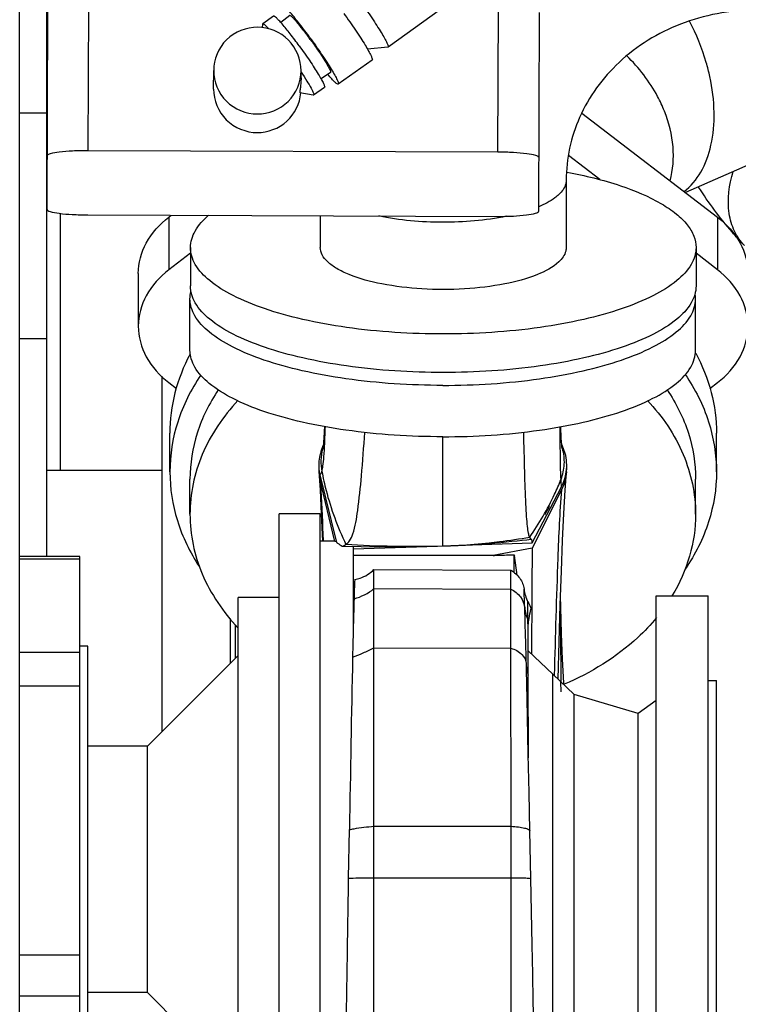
# Model space of a CAD drawing. Header units: millimetres. Extents: x 0 to 1189, y 0 to 841.
# Tile 53 of 193: x 438 to 449, y 248 to 262. Entities that reach past the tile are written whole.
import ezdxf

# ---------------------------------------------------------------- set-up
doc = ezdxf.new("R2010")
doc.units = ezdxf.units.MM
doc.header["$LTSCALE"] = 65.395
doc.layers.add('links_14_VBL1092', color=7, linetype='CONTINUOUS')

# ---------------------------------------------------------------- blocks, each defined once
blk = doc.blocks.new('32007_644000_01_SIMPLE1_T1_X_PBL1255', base_point=(443.034, 250.97))
at = {"layer": '32007_644000_01_SIMPLE1_T1_X_PBL1255', "color": 7, "linetype": 'CONTINUOUS'}
for p, q in [((440.58, 257.148), (440.58, 257.9)), ((447.98, 257.148), (447.98, 257.9)), ((444.28, 254.288), (444.28, 255.883)), ((442.698, 254.351), (442.483, 255.269)), ((442.484, 255.306), (442.726, 254.337)), ((445.589, 254.331), (446.017, 255.151)), ((446.017, 255.108), (445.589, 254.253)), ((445.778, 254.744), (445.805, 254.795)), ((445.805, 254.795), (445.817, 254.818)), ((445.817, 254.818), (445.831, 254.843)), ((445.831, 254.843), (445.844, 254.868)), ((442.487, 254.755), (441.887, 254.755)), ((441.887, 244.355), (441.887, 254.755)), ((442.487, 244.355), (442.487, 254.755)), ((442.697, 254.355), (442.487, 254.355)), ((445.57, 254.384), (445.568, 254.383)), ((445.571, 254.384), (445.57, 254.384)), ((442.722, 254.351), (442.698, 254.351)), ((442.809, 254.282), (442.818, 254.28)), ((442.971, 254.241), (444.202, 254.283)), ((442.971, 254.278), (442.971, 253.15)), ((443.55, 254.283), (443.551, 254.283)), ((444.559, 254.295), (445.589, 254.331)), ((444.957, 254.331), (444.957, 254.331)), ((445.589, 254.253), (445.02, 254.147)), ((438.967, 254.13), (438.087, 254.13)), ((438.967, 244.981), (438.967, 254.13)), ((445.02, 254.147), (442.971, 254.147)), ((445.327, 253.895), (445.327, 254.155)), ((445.327, 254.155), (445.328, 254.147)), ((445.369, 253.856), (445.328, 254.147)), ((443.272, 252.796), (443.273, 253.939)), ((443.273, 253.939), (445.277, 253.931)), ((445.278, 252.79), (445.277, 253.931)), ((441.887, 253.529), (441.287, 253.529)), ((441.287, 245.581), (441.287, 253.529)), ((445.527, 253.199), (445.526, 253.467)), ((445.528, 253.083), (445.527, 253.199)), ((445.53, 252.393), (445.528, 253.083)), ((439.087, 252.819), (438.967, 252.819)), ((439.087, 246.292), (439.087, 252.819)), ((443.272, 250.186), (443.272, 252.796)), ((445.279, 250.185), (445.278, 252.79)), ((445.499, 252.687), (445.495, 252.825)), ((441.287, 252.685), (439.957, 251.355)), ((445.891, 252.41), (445.529, 252.75)), ((445.533, 251.188), (445.53, 252.393)), ((446.204, 252.113), (445.891, 252.41)), ((445.891, 246.701), (445.891, 252.41)), ((447.142, 251.834), (446.204, 252.113)), ((446.204, 246.997), (446.204, 252.113)), ((447.404, 252.024), (447.142, 251.834)), ((447.142, 247.277), (447.142, 251.834)), ((439.957, 251.355), (439.087, 251.355)), ((439.957, 247.755), (439.957, 251.355)), ((443.271, 249.433), (443.272, 250.186)), ((445.28, 249.433), (445.279, 250.185)), ((442.902, 249.425), (442.914, 250.136)), ((445.569, 249.423), (445.555, 250.118)), ((443.269, 243.935), (443.271, 249.433)), ((445.284, 243.939), (445.28, 249.433)), ((445.588, 248.45), (445.569, 249.423)), ((439.957, 247.755), (439.087, 247.755)), ((441.287, 246.425), (439.957, 247.755)), ((447.142, 247.277), (446.204, 246.997)), ((447.404, 247.086), (447.142, 247.277)), ((446.204, 246.997), (445.891, 246.701)), ((445.891, 246.701), (445.629, 246.455)), ((439.087, 246.292), (438.967, 246.292)), ((441.887, 245.581), (441.287, 245.581)), ((438.967, 244.981), (438.087, 244.981)), ((442.807, 244.755), (442.487, 244.755)), ((442.487, 244.355), (441.887, 244.355)), ((443.269, 243.935), (445.284, 243.939))]:
    blk.add_line(p, q, dxfattribs=at)
at = {"layer": '32007_644000_01_SIMPLE1_T1_X_PBL1255', "color": 9, "linetype": 'CONTINUOUS'}
for p, q in [((446.031, 255.711), (446.031, 255.712)), ((444.28, 254.285), (444.28, 254.288)), ((438.967, 254.091), (438.087, 254.091)), ((443.273, 253.661), (445.277, 253.654)), ((443.272, 252.796), (445.278, 252.79)), ((438.967, 252.725), (438.087, 252.725)), ((438.967, 252.235), (438.087, 252.235)), ((443.272, 250.186), (445.279, 250.185)), ((443.271, 249.433), (445.28, 249.433)), ((438.967, 248.3), (438.087, 248.3)), ((438.967, 247.699), (438.087, 247.699)), ((438.967, 245.131), (438.087, 245.131))]:
    blk.add_line(p, q, dxfattribs=at)
at = {"layer": '32007_644000_01_SIMPLE1_T1_X_PBL1255', "color": 7, "linetype": 'CONTINUOUS'}
for points in [[(442.549, 256.033), (442.545, 255.962), (442.543, 255.925), (442.541, 255.889), (442.538, 255.853), (442.536, 255.818), (442.533, 255.785), (442.53, 255.754), (442.527, 255.728), (442.524, 255.708), (442.523, 255.701)], [(446.028, 255.711), (446.024, 255.737), (446.022, 255.763), (446.014, 255.861), (446.006, 256.028), (446.006, 256.032)], [(442.53, 255.754), (442.527, 255.748), (442.522, 255.736), (442.517, 255.723), (442.512, 255.71), (442.507, 255.697), (442.502, 255.683), (442.497, 255.668), (442.493, 255.654), (442.489, 255.638), (442.485, 255.623), (442.482, 255.612)], [(446.071, 255.639), (446.049, 255.706), (446.022, 255.77), (446.021, 255.771)], [(442.467, 255.377), (442.485, 255.103), (442.502, 254.757), (442.518, 254.355)], [(445.968, 252.337), (445.983, 252.882), (445.999, 253.422), (446.016, 253.916), (446.033, 254.364), (446.052, 254.762), (446.072, 255.101), (446.092, 255.369)], [(444.28, 254.285), (444.392, 254.288), (444.505, 254.293), (444.612, 254.298), (444.715, 254.304), (444.814, 254.311), (444.908, 254.318), (444.998, 254.325), (445.042, 254.329), (445.128, 254.337), (445.21, 254.344), (445.29, 254.353), (445.367, 254.361), (445.44, 254.369), (445.509, 254.377), (445.568, 254.383)], [(442.818, 254.28), (443.354, 254.273), (443.845, 254.275), (444.28, 254.285)], [(443.551, 254.283), (443.774, 254.28), (444.029, 254.282), (444.28, 254.288)], [(444.28, 254.288), (444.634, 254.303), (444.957, 254.331)], [(445.528, 253.083), (445.528, 253.102), (445.529, 253.123), (445.53, 253.141)], [(445.53, 253.141), (445.531, 253.154), (445.533, 253.165), (445.534, 253.172)], [(445.555, 250.118), (445.544, 250.677), (445.532, 251.235), (445.526, 251.51), (445.514, 252.049), (445.499, 252.687)], [(445.704, 244.552), (445.704, 244.554), (445.702, 244.566), (445.7, 244.588), (445.697, 244.618), (445.694, 244.658), (445.69, 244.706), (445.687, 244.763), (445.683, 244.829), (445.679, 244.906), (445.674, 244.995), (445.67, 245.096), (445.665, 245.212), (445.663, 245.275), (445.658, 245.416), (445.653, 245.573), (445.648, 245.748), (445.642, 245.943), (445.636, 246.158), (445.63, 246.397), (445.624, 246.662), (445.617, 246.955), (445.611, 247.277), (445.603, 247.633), (445.596, 248.022), (445.588, 248.45)], [(445.804, 245.701), (445.808, 245.852), (445.813, 246.015), (445.819, 246.191), (445.824, 246.379), (445.831, 246.645)], [(445.284, 243.939), (445.389, 243.964), (445.489, 244.012), (445.57, 244.075), (445.629, 244.141), (445.668, 244.201), (445.693, 244.253), (445.709, 244.298), (445.72, 244.335), (445.727, 244.366), (445.732, 244.394), (445.736, 244.422), (445.74, 244.449), (445.743, 244.478), (445.746, 244.51), (445.749, 244.544), (445.752, 244.581), (445.756, 244.622), (445.759, 244.667), (445.762, 244.716), (445.765, 244.771), (445.768, 244.832), (445.772, 244.899), (445.776, 244.974), (445.779, 245.058), (445.783, 245.151), (445.788, 245.256), (445.792, 245.37), (445.796, 245.495), (445.804, 245.701)], [(442.77, 244.435), (442.774, 244.41), (442.78, 244.383), (442.789, 244.348), (442.804, 244.305), (442.828, 244.253), (442.865, 244.194), (442.916, 244.131), (442.983, 244.068), (443.065, 244.011), (443.163, 243.964), (443.269, 243.935)]]:
    blk.add_lwpolyline(points, dxfattribs=at)
for centre, radius, start, end in [((447.541, 257.9), 0.439, 0.0379, 9.6043), ((443.182, 255.432), 0.718, 179.8044, 184.3856), ((443.184, 255.432), 0.72, 184.3868, 190.2319), ((445.377, 255.432), 0.717, 354.9236, 359.1557), ((443.181, 255.432), 0.717, 190.2329, 193.1333), ((470.395, 252.757), 27.424, 177.8359, 178.4216), ((583.146, 249.585), 140.22, 178.39475, 178.54262), ((537.72, 250.727), 94.78, 178.53462, 178.83261), ((934.758, 242.371), 491.905, 178.8017, 179.09551)]:
    blk.add_arc(centre, radius, start, end, dxfattribs=at)
at = {"layer": '32007_644000_01_SIMPLE1_T1_X_PBL1255', "color": 9, "linetype": 'CONTINUOUS'}
for centre, radius, start, end in [((445.343, 255.51), 0.717, 16.3971, 17.4221), ((443.809, 270.004), 15.723, 266.5467, 269.0581), ((425.599, 252.793), 19.889, 1.7023, 2.4832), ((326.225, 249.645), 119.313, 1.52726, 1.79552)]:
    blk.add_arc(centre, radius, start, end, dxfattribs=at)
at = {"layer": '32007_644000_01_SIMPLE1_T1_X_PBL1255', "color": 7, "linetype": 'CONTINUOUS'}
for points in [[(440.58, 257.9), (440.58, 257.936), (440.584, 257.971), (440.593, 258.006)], [(442.482, 255.612), (442.464, 255.536), (442.461, 255.455), (442.47, 255.378)], [(446.088, 255.369), (446.101, 255.459), (446.095, 255.552), (446.071, 255.639)], [(442.47, 255.378), (442.473, 255.354), (442.478, 255.329), (442.484, 255.306)], [(446.017, 255.151), (446.053, 255.219), (446.077, 255.294), (446.088, 255.369)], [(446.092, 255.369), (446.084, 255.279), (446.058, 255.188), (446.017, 255.108)], [(445.469, 253.655), (445.478, 253.59), (445.497, 253.526), (445.526, 253.467)], [(445.526, 253.467), (445.549, 253.436), (445.565, 253.399), (445.571, 253.361)]]:
    blk.add_open_spline(points, degree=3, dxfattribs=at)
for points, knots in [([(444.28, 256.634), (443.807, 256.634), (443.115, 256.678), (442.244, 256.834), (441.687, 256.986), (441.225, 257.172), (440.876, 257.385), (440.643, 257.622), (440.58, 257.814), (440.58, 257.9)], [0, 0, 0, 0, 0.343591, 0.501026, 0.642015, 0.762704, 0.860978, 0.937801, 1, 1, 1, 1]), ([(444.28, 256.634), (444.753, 256.634), (445.444, 256.678), (446.315, 256.834), (446.873, 256.986), (447.334, 257.172), (447.684, 257.385), (447.917, 257.622), (447.98, 257.814), (447.98, 257.9)], [0, 0, 0, 0, 0.343591, 0.501026, 0.642015, 0.762704, 0.860978, 0.937801, 1, 1, 1, 1]), ([(444.28, 255.883), (443.807, 255.883), (443.115, 255.926), (442.244, 256.082), (441.687, 256.234), (441.225, 256.42), (440.876, 256.633), (440.643, 256.87), (440.58, 257.063), (440.58, 257.148)], [0, 0, 0, 0, 0.343591, 0.501026, 0.642015, 0.762704, 0.860978, 0.937801, 1, 1, 1, 1]), ([(444.28, 255.883), (444.753, 255.883), (445.444, 255.926), (446.315, 256.082), (446.873, 256.234), (447.334, 256.42), (447.684, 256.633), (447.917, 256.87), (447.98, 257.063), (447.98, 257.148)], [0, 0, 0, 0, 0.343591, 0.501026, 0.642015, 0.762704, 0.860978, 0.937801, 1, 1, 1, 1]), ([(442.511, 255.374), (442.52, 255.398), (442.53, 255.472), (442.543, 255.608), (442.553, 255.801), (442.559, 255.947), (442.562, 256.028)], [0, 0, 0, 0, 0.120804, 0.332176, 0.628007, 1, 1, 1, 1]), ([(442.862, 254.309), (442.885, 254.32), (442.929, 254.369), (442.994, 254.535), (443.047, 254.857), (443.096, 255.352), (443.124, 255.734), (443.14, 255.946)], [0, 0, 0, 0, 0.045045, 0.110776, 0.31805, 0.621505, 1, 1, 1, 1]), ([(445.553, 254.414), (445.543, 254.431), (445.532, 254.485), (445.517, 254.585), (445.506, 254.727), (445.491, 254.993), (445.478, 255.405), (445.47, 255.757), (445.465, 255.952)], [0, 0, 0, 0, 0.038431, 0.104328, 0.1973, 0.315896, 0.621298, 1, 1, 1, 1]), ([(446.011, 255.259), (446.005, 255.352), (446.002, 255.609), (445.999, 255.866), (445.997, 256.031)], [0, 0, 0, 0, 0.359656, 1, 1, 1, 1]), ([(442.483, 255.269), (442.488, 255.212), (442.507, 254.911), (442.519, 254.61), (442.528, 254.366)], [0, 0, 0, 0, 0.18955, 1, 1, 1, 1]), ([(445.568, 254.383), (445.566, 254.383), (445.563, 254.39), (445.56, 254.399), (445.556, 254.409), (445.553, 254.414)], [0, 0, 0, 0, 0.149072, 0.461371, 1, 1, 1, 1]), ([(445.589, 254.331), (445.589, 254.339), (445.588, 254.356), (445.581, 254.384), (445.571, 254.384)], [0, 0, 0, 0, 0.441998, 1, 1, 1, 1]), ([(442.726, 254.337), (442.731, 254.333), (442.758, 254.314), (442.786, 254.296), (442.809, 254.282)], [0, 0, 0, 0, 0.181626, 1, 1, 1, 1]), ([(442.818, 254.28), (442.827, 254.28), (442.839, 254.297), (442.853, 254.305), (442.862, 254.309)], [0, 0, 0, 0, 0.474273, 1, 1, 1, 1]), ([(445.589, 254.253), (445.588, 254.17), (445.583, 253.656), (445.581, 253.141), (445.579, 252.711)], [0, 0, 0, 0, 0.162505, 1, 1, 1, 1]), ([(445.02, 254.147), (445.046, 254.148), (445.148, 254.152), (445.251, 254.155), (445.327, 254.155)], [0, 0, 0, 0, 0.253942, 1, 1, 1, 1]), ([(442.99, 253.793), (443.017, 253.798), (443.12, 253.826), (443.216, 253.883), (443.273, 253.939)], [0, 0, 0, 0, 0.255454, 1, 1, 1, 1]), ([(445.277, 253.931), (445.328, 253.902), (445.418, 253.823), (445.462, 253.71), (445.469, 253.655)], [0, 0, 0, 0, 0.511887, 1, 1, 1, 1]), ([(445.534, 253.172), (445.537, 253.189), (445.548, 253.252), (445.56, 253.315), (445.571, 253.361)], [0, 0, 0, 0, 0.2601, 1, 1, 1, 1]), ([(442.777, 244.433), (442.78, 244.434), (442.782, 244.445), (442.787, 244.463), (442.79, 244.495), (442.796, 244.558), (442.803, 244.666), (442.811, 244.827), (442.819, 245.032), (442.826, 245.279), (442.834, 245.568), (442.845, 246.028), (442.858, 246.682), (442.873, 247.543), (442.887, 248.47), (442.897, 249.105), (442.902, 249.425)], [0, 0, 0, 0, 0.001804, 0.005806, 0.012056, 0.020541, 0.044158, 0.076547, 0.117592, 0.1672, 0.225192, 0.290994, 0.443357, 0.618403, 0.807751, 1, 1, 1, 1]), ([(442.746, 244.75), (442.748, 244.702), (442.753, 244.621), (442.759, 244.523), (442.768, 244.462), (442.771, 244.44), (442.776, 244.432), (442.777, 244.433)], [0, 0, 0, 0, 0.443218, 0.756718, 0.940477, 0.984427, 1, 1, 1, 1])]:
    blk.add_open_spline(points, degree=3, knots=knots, dxfattribs=at)
at = {"layer": '32007_644000_01_SIMPLE1_T1_X_PBL1255', "color": 9, "linetype": 'CONTINUOUS'}
for points in [[(442.522, 255.702), (442.492, 255.597), (442.488, 255.481), (442.511, 255.374)], [(442.981, 253.513), (443.087, 253.54), (443.188, 253.592), (443.273, 253.661)], [(445.479, 253.384), (445.485, 253.32), (445.502, 253.257), (445.527, 253.199)], [(445.527, 253.199), (445.531, 253.18), (445.532, 253.16), (445.53, 253.141)], [(445.502, 252.539), (445.504, 252.49), (445.513, 252.44), (445.53, 252.393)]]:
    blk.add_open_spline(points, degree=3, dxfattribs=at)
for points, knots in [([(446.011, 255.259), (446.038, 255.33), (446.072, 255.482), (446.053, 255.637), (446.031, 255.711)], [0, 0, 0, 0, 0.495728, 1, 1, 1, 1]), ([(442.484, 255.306), (442.485, 255.319), (442.485, 255.338), (442.507, 255.353), (442.508, 255.366), (442.511, 255.374)], [0, 0, 0, 0, 0.524915, 0.664546, 1, 1, 1, 1]), ([(442.511, 255.374), (442.528, 255.281), (442.61, 254.916), (442.741, 254.562), (442.862, 254.309)], [0, 0, 0, 0, 0.251965, 1, 1, 1, 1]), ([(445.553, 254.414), (445.691, 254.612), (445.853, 254.891), (445.981, 255.186), (446.011, 255.259)], [0, 0, 0, 0, 0.752156, 1, 1, 1, 1]), ([(446.017, 255.151), (446.017, 255.161), (446.016, 255.197), (446.012, 255.233), (446.011, 255.259)], [0, 0, 0, 0, 0.28317, 1, 1, 1, 1]), ([(446.017, 255.108), (445.99, 254.775), (445.952, 253.87), (445.926, 252.965), (445.912, 252.394)], [0, 0, 0, 0, 0.368595, 1, 1, 1, 1]), ([(444.957, 254.331), (445.008, 254.337), (445.207, 254.359), (445.405, 254.391), (445.553, 254.414)], [0, 0, 0, 0, 0.253215, 1, 1, 1, 1]), ([(445.277, 253.654), (445.331, 253.627), (445.427, 253.553), (445.474, 253.439), (445.479, 253.384)], [0, 0, 0, 0, 0.520563, 1, 1, 1, 1]), ([(442.96, 252.658), (443.013, 252.676), (443.117, 252.721), (443.22, 252.769), (443.272, 252.796)], [0, 0, 0, 0, 0.487118, 1, 1, 1, 1]), ([(445.278, 252.79), (445.337, 252.772), (445.442, 252.72), (445.501, 252.611), (445.502, 252.561)], [0, 0, 0, 0, 0.555883, 1, 1, 1, 1]), ([(442.914, 250.136), (442.936, 250.141), (443.055, 250.163), (443.174, 250.177), (443.272, 250.186)], [0, 0, 0, 0, 0.19033, 1, 1, 1, 1]), ([(445.279, 250.185), (445.316, 250.182), (445.382, 250.177), (445.469, 250.162), (445.524, 250.148), (445.555, 250.128), (445.555, 250.118)], [0, 0, 0, 0, 0.376925, 0.687473, 0.89815, 1, 1, 1, 1]), ([(442.902, 249.425), (442.924, 249.426), (443.047, 249.43), (443.17, 249.432), (443.271, 249.433)], [0, 0, 0, 0, 0.178089, 1, 1, 1, 1]), ([(445.28, 249.433), (445.304, 249.433), (445.352, 249.432), (445.425, 249.431), (445.485, 249.43), (445.533, 249.426), (445.558, 249.427), (445.569, 249.423)], [0, 0, 0, 0, 0.250113, 0.500233, 0.750365, 0.875326, 1, 1, 1, 1]), ([(445.786, 246.597), (445.782, 246.452), (445.775, 246.175), (445.764, 245.784), (445.754, 245.442), (445.743, 245.154), (445.733, 244.924), (445.724, 244.77), (445.716, 244.68), (445.711, 244.634), (445.706, 244.607), (445.703, 244.591), (445.699, 244.588)], [0, 0, 0, 0, 0.216825, 0.412175, 0.583099, 0.727441, 0.842476, 0.926314, 0.956464, 0.978741, 0.993185, 1, 1, 1, 1])]:
    blk.add_open_spline(points, degree=3, knots=knots, dxfattribs=at)
blk = doc.blocks.new('32007_644000_01_SIMPLE1_T2_X_PBL1338', base_point=(447.844, 249.555))
at = {"layer": '32007_644000_01_SIMPLE1_T2_X_PBL1338', "color": 7, "linetype": 'CONTINUOUS'}
for p, q in [((447.404, 253.555), (448.164, 253.555)), ((447.404, 245.555), (447.404, 253.555)), ((448.164, 245.555), (448.164, 253.555)), ((448.164, 252.315), (448.284, 252.315)), ((448.284, 246.795), (448.284, 252.315)), ((448.164, 246.795), (448.284, 246.795)), ((447.404, 245.555), (448.164, 245.555))]:
    blk.add_line(p, q, dxfattribs=at)
blk = doc.blocks.new('32007_644000_01_SIMPLE1_X#AF3_ABL1254', base_point=(443.186, 250.97))
at = {"layer": '32007_644000_01_SIMPLE1_T1_X_PBL1255'}
blk.add_blockref('32007_644000_01_SIMPLE1_T1_X_PBL1255', (443.034, 250.97), dxfattribs=at)
at = {"layer": '32007_644000_01_SIMPLE1_T2_X_PBL1338'}
blk.add_blockref('32007_644000_01_SIMPLE1_T2_X_PBL1338', (447.844, 249.555), dxfattribs=at)
blk = doc.blocks.new('32007_644000_01_SIMPLE1_T1_X_PBL1296', base_point=(444.28, 250.122))
at = {"layer": '32007_644000_01_SIMPLE1_T1_X_PBL1296', "color": 7, "linetype": 'CONTINUOUS'}
for p, q in [((440.58, 254.749), (440.58, 255.263)), ((447.98, 254.749), (447.98, 255.263)), ((446.011, 252.151), (446.009, 252.298)), ((445.795, 245.126), (445.789, 245.289)), ((443.268, 243.676), (443.268, 243.932)), ((443.268, 243.932), (443.268, 243.932)), ((445.287, 243.936), (445.287, 243.937)), ((445.288, 243.679), (445.287, 243.936)), ((443.268, 243.676), (445.288, 243.679))]:
    blk.add_line(p, q, dxfattribs=at)
for points in [[(446.051, 252.258), (446.05, 252.284), (446.033, 252.63), (446.019, 253.002), (446.013, 253.198), (446.004, 253.563)], [(445.288, 243.679), (445.413, 243.699), (445.532, 243.745), (445.633, 243.809), (445.712, 243.883), (445.769, 243.957), (445.806, 244.023), (445.831, 244.08), (445.848, 244.13), (445.858, 244.172), (445.866, 244.207), (445.871, 244.24), (445.876, 244.273), (445.88, 244.307), (445.885, 244.344), (445.889, 244.385), (445.893, 244.432), (445.897, 244.484), (445.901, 244.544), (445.905, 244.612), (445.91, 244.687), (445.914, 244.771), (445.919, 244.863), (445.924, 244.964), (445.928, 245.075), (445.933, 245.196), (445.939, 245.328), (445.944, 245.472), (445.949, 245.628), (445.955, 245.798), (445.961, 245.982), (445.967, 246.181), (445.973, 246.395), (445.98, 246.625), (445.984, 246.789)], [(445.838, 244.419), (445.838, 244.42), (445.836, 244.429), (445.834, 244.446), (445.832, 244.47), (445.829, 244.502), (445.826, 244.541), (445.822, 244.587), (445.819, 244.641), (445.815, 244.701), (445.811, 244.77), (445.807, 244.846), (445.803, 244.93), (445.799, 245.023), (445.795, 245.126)], [(442.622, 244.755), (442.626, 244.674), (442.629, 244.601), (442.633, 244.536), (442.637, 244.479), (442.64, 244.43), (442.644, 244.386), (442.647, 244.348), (442.651, 244.313), (442.654, 244.282), (442.659, 244.252), (442.664, 244.221), (442.671, 244.187), (442.682, 244.147), (442.698, 244.1), (442.724, 244.041), (442.766, 243.968), (442.828, 243.891), (442.909, 243.817), (443.012, 243.751), (443.136, 243.701), (443.268, 243.676)], [(442.705, 244.755), (442.696, 244.582), (442.692, 244.514)]]:
    blk.add_lwpolyline(points, dxfattribs=at)
blk.add_arc((651.586, 254.652), 205.59, 180.34291, 180.65603, dxfattribs=at)
for points, knots in [([(440.995, 256.568), (440.863, 256.374), (440.654, 255.954), (440.58, 255.49), (440.58, 255.263)], [0, 0, 0, 0, 0.50916, 1, 1, 1, 1]), ([(447.564, 256.568), (447.696, 256.374), (447.906, 255.954), (447.98, 255.49), (447.98, 255.263)], [0, 0, 0, 0, 0.50916, 1, 1, 1, 1]), ([(441.282, 256.411), (441.066, 256.181), (440.711, 255.664), (440.58, 255.046), (440.58, 254.749)], [0, 0, 0, 0, 0.514719, 1, 1, 1, 1]), ([(447.277, 256.411), (447.494, 256.181), (447.848, 255.664), (447.98, 255.046), (447.98, 254.749)], [0, 0, 0, 0, 0.514719, 1, 1, 1, 1]), ([(440.58, 254.749), (440.58, 254.452), (440.711, 253.834), (441.066, 253.317), (441.282, 253.087)], [0, 0, 0, 0, 0.485277, 1, 1, 1, 1]), ([(447.98, 254.749), (447.98, 254.543), (447.919, 254.122), (447.745, 253.736), (447.635, 253.554)], [0, 0, 0, 0, 0.492297, 1, 1, 1, 1]), ([(447.409, 253.237), (447.324, 253.134), (446.938, 252.727), (446.448, 252.427), (446.055, 252.262)], [0, 0, 0, 0, 0.238732, 1, 1, 1, 1]), ([(442.631, 244.746), (442.634, 244.686), (442.638, 244.588), (442.65, 244.443), (442.653, 244.397), (442.664, 244.34), (442.669, 244.345)], [0, 0, 0, 0, 0.449121, 0.765731, 0.948476, 1, 1, 1, 1]), ([(442.669, 244.345), (442.673, 244.348), (442.676, 244.366), (442.682, 244.398), (442.687, 244.45), (442.69, 244.491), (442.692, 244.514)], [0, 0, 0, 0, 0.091016, 0.287388, 0.59052, 1, 1, 1, 1])]:
    blk.add_open_spline(points, degree=3, knots=knots, dxfattribs=at)
at = {"layer": '32007_644000_01_SIMPLE1_T1_X_PBL1296', "color": 9, "linetype": 'CONTINUOUS'}
blk.add_open_spline([(445.916, 246.724), (445.909, 246.444), (445.896, 245.942), (445.874, 245.288), (445.856, 244.865), (445.839, 244.636), (445.831, 244.559), (445.826, 244.531)], degree=3, knots=[0, 0, 0, 0, 0.3824, 0.686181, 0.894336, 0.960216, 1, 1, 1, 1], dxfattribs=at)
blk = doc.blocks.new('32007_644000_01_SIMPLE1_X#AF2_ABL1295', base_point=(444.28, 250.122))
at = {"layer": '32007_644000_01_SIMPLE1_T1_X_PBL1296'}
blk.add_blockref('32007_644000_01_SIMPLE1_T1_X_PBL1296', (444.28, 250.122), dxfattribs=at)
blk = doc.blocks.new('32007_448100_02_SIMPLE1_T2_X_PBL1335', base_point=(442.092, 267.803))
at = {"layer": '32007_448100_02_SIMPLE1_T2_X_PBL1335', "color": 9, "linetype": 'CONTINUOUS'}
for p, q in [((439.091, 260.067), (439.098, 262.189)), ((445.087, 260.046), (445.094, 262.168))]:
    blk.add_line(p, q, dxfattribs=at)
at = {"layer": '32007_448100_02_SIMPLE1_T2_X_PBL1335', "color": 7, "linetype": 'CONTINUOUS'}
for p, q in [((444.369, 262.219), (443.479, 261.583)), ((438.488, 259.208), (438.498, 262.113)), ((441.805, 262.034), (441.646, 261.921)), ((442.04, 262.045), (441.908, 261.944)), ((445.684, 259.183), (445.694, 262.087)), ((441.644, 261.916), (441.636, 261.865)), ((441.646, 261.921), (441.644, 261.916)), ((443.476, 261.582), (443.178, 261.554)), ((443.479, 261.583), (443.476, 261.582)), ((443.247, 261.393), (442.751, 261.038)), ((440.926, 260.969), (440.927, 261.241)), ((442.202, 261.226), (442.207, 261.218)), ((442.206, 261.135), (442.207, 261.236)), ((442.635, 261.211), (442.498, 261.119)), ((442.549, 260.993), (442.39, 260.879)), ((442.385, 260.878), (442.188, 260.915)), ((442.39, 260.879), (442.385, 260.878)), ((445.087, 260.046), (439.091, 260.067)), ((439.087, 259.127), (445.083, 259.106))]:
    blk.add_line(p, q, dxfattribs=at)
for points, knots in [([(442.336, 261.72), (442.287, 261.788), (442.195, 261.911), (442.082, 262.051), (442.006, 262.137), (441.964, 262.18), (441.938, 262.202), (441.918, 262.213), (441.914, 262.21)], [0, 0, 0, 0, 0.386099, 0.706001, 0.827605, 0.918175, 0.975264, 1, 1, 1, 1]), ([(443.075, 262.246), (443.132, 262.168), (443.213, 262.052), (443.313, 261.901), (443.376, 261.802), (443.424, 261.72), (443.46, 261.652), (443.476, 261.615), (443.484, 261.587), (443.479, 261.583)], [0, 0, 0, 0, 0.370992, 0.542483, 0.694541, 0.820614, 0.915376, 0.975168, 1, 1, 1, 1]), ([(442.18, 261.599), (442.137, 261.659), (442.055, 261.768), (441.954, 261.893), (441.887, 261.969), (441.849, 262.007), (441.827, 262.027), (441.809, 262.037), (441.805, 262.034)], [0, 0, 0, 0, 0.386099, 0.706001, 0.827605, 0.918175, 0.975264, 1, 1, 1, 1]), ([(442.34, 261.696), (442.305, 261.745), (442.24, 261.832), (442.159, 261.932), (442.105, 261.993), (442.075, 262.023), (442.057, 262.039), (442.043, 262.047), (442.04, 262.045)], [0, 0, 0, 0, 0.386652, 0.706812, 0.828376, 0.918778, 0.975576, 1, 1, 1, 1]), ([(442.832, 262.074), (442.89, 261.994), (442.974, 261.875), (443.076, 261.72), (443.141, 261.618), (443.191, 261.533), (443.228, 261.464), (443.244, 261.425), (443.252, 261.396), (443.247, 261.393)], [0, 0, 0, 0, 0.370992, 0.542483, 0.694541, 0.820614, 0.915376, 0.975168, 1, 1, 1, 1]), ([(441.569, 261.873), (441.406, 261.873), (441.066, 261.741), (440.927, 261.403), (440.927, 261.241)], [0, 0, 0, 0, 0.501519, 1, 1, 1, 1]), ([(442.207, 261.236), (442.207, 261.398), (442.071, 261.737), (441.732, 261.872), (441.569, 261.873)], [0, 0, 0, 0, 0.498481, 1, 1, 1, 1]), ([(441.732, 261.85), (441.714, 261.87), (441.689, 261.896), (441.661, 261.918), (441.649, 261.923), (441.646, 261.921)], [0, 0, 0, 0, 0.71608, 0.909013, 1, 1, 1, 1]), ([(442.336, 261.72), (442.394, 261.64), (442.478, 261.521), (442.58, 261.366), (442.645, 261.264), (442.695, 261.179), (442.732, 261.11), (442.749, 261.071), (442.756, 261.042), (442.751, 261.038)], [0, 0, 0, 0, 0.370992, 0.542483, 0.694541, 0.820614, 0.915376, 0.975168, 1, 1, 1, 1]), ([(442.18, 261.599), (442.232, 261.528), (442.307, 261.422), (442.398, 261.284), (442.455, 261.193), (442.5, 261.118), (442.532, 261.056), (442.547, 261.022), (442.554, 260.996), (442.549, 260.993)], [0, 0, 0, 0, 0.370992, 0.542483, 0.69454, 0.820614, 0.915375, 0.975168, 1, 1, 1, 1]), ([(442.34, 261.696), (442.382, 261.639), (442.458, 261.531), (442.544, 261.399), (442.596, 261.311), (442.622, 261.262), (442.634, 261.235), (442.639, 261.214), (442.635, 261.211)], [0, 0, 0, 0, 0.371487, 0.695283, 0.821336, 0.915953, 0.975477, 1, 1, 1, 1]), ([(440.927, 261.241), (440.926, 261.078), (441.063, 260.74), (441.401, 260.604), (441.565, 260.604)], [0, 0, 0, 0, 0.498481, 1, 1, 1, 1]), ([(441.565, 260.604), (441.728, 260.603), (442.067, 260.736), (442.206, 261.074), (442.207, 261.236)], [0, 0, 0, 0, 0.501519, 1, 1, 1, 1]), ([(442.206, 261.135), (442.206, 261.105), (442.203, 261.051), (442.195, 260.989), (442.19, 260.952), (442.187, 260.932), (442.187, 260.923), (442.187, 260.915), (442.188, 260.915)], [0, 0, 0, 0, 0.409087, 0.725574, 0.842636, 0.928275, 0.98049, 1, 1, 1, 1]), ([(442.207, 261.218), (442.236, 261.175), (442.286, 261.096), (442.347, 260.995), (442.381, 260.926), (442.393, 260.894), (442.393, 260.881), (442.39, 260.879)], [0, 0, 0, 0, 0.40243, 0.717341, 0.919614, 0.974139, 1, 1, 1, 1]), ([(442.751, 261.038), (442.746, 261.035), (442.724, 261.049), (442.696, 261.073), (442.649, 261.122), (442.616, 261.161), (442.597, 261.184)], [0, 0, 0, 0, 0.082708, 0.27753, 0.586594, 1, 1, 1, 1]), ([(440.926, 260.969), (440.925, 260.807), (441.062, 260.468), (441.401, 260.333), (441.564, 260.332)], [0, 0, 0, 0, 0.498481, 1, 1, 1, 1]), ([(441.564, 260.332), (441.719, 260.332), (442.04, 260.451), (442.19, 260.759), (442.203, 260.912)], [0, 0, 0, 0, 0.501449, 1, 1, 1, 1]), ([(439.091, 260.067), (439.014, 260.067), (438.872, 260.064), (438.688, 260.051), (438.565, 260.03), (438.507, 260.012), (438.49, 259.997), (438.49, 259.991)], [0, 0, 0, 0, 0.374136, 0.692411, 0.908276, 0.968821, 1, 1, 1, 1]), ([(445.686, 259.966), (445.686, 259.972), (445.67, 259.987), (445.612, 260.006), (445.489, 260.027), (445.305, 260.042), (445.163, 260.046), (445.087, 260.046)], [0, 0, 0, 0, 0.031179, 0.091724, 0.307589, 0.625864, 1, 1, 1, 1]), ([(438.488, 259.208), (438.488, 259.201), (438.504, 259.187), (438.562, 259.168), (438.685, 259.146), (438.869, 259.132), (439.011, 259.128), (439.087, 259.127)], [0, 0, 0, 0, 0.031179, 0.091724, 0.307589, 0.625864, 1, 1, 1, 1]), ([(445.083, 259.106), (445.16, 259.106), (445.302, 259.109), (445.486, 259.123), (445.609, 259.143), (445.667, 259.162), (445.684, 259.176), (445.684, 259.183)], [0, 0, 0, 0, 0.374136, 0.692411, 0.908276, 0.968821, 1, 1, 1, 1])]:
    blk.add_open_spline(points, degree=3, knots=knots, dxfattribs=at)
blk = doc.blocks.new('32007_448100_02_SIMPLE1_X_ABL1334', base_point=(438.267, 280.297))
at = {"layer": '32007_448100_02_SIMPLE1_T2_X_PBL1335'}
blk.add_blockref('32007_448100_02_SIMPLE1_T2_X_PBL1335', (442.092, 267.803), dxfattribs=at)
blk = doc.blocks.new('32007_633500_01_SIMPLE1_T1_X_PBL1337', base_point=(437.287, 245.223))
at = {"layer": '32007_633500_01_SIMPLE1_T1_X_PBL1337', "color": 7, "linetype": 'CONTINUOUS'}
blk.add_line((438.087, 222.035), (438.087, 268.411), dxfattribs=at)
blk = doc.blocks.new('32007_633500_01_SIMPLE1_X_ABL1336', base_point=(437.287, 245.223))
at = {"layer": '32007_633500_01_SIMPLE1_T1_X_PBL1337'}
blk.add_blockref('32007_633500_01_SIMPLE1_T1_X_PBL1337', (437.287, 245.223), dxfattribs=at)
blk = doc.blocks.new('1907_765000_04_SIMPLE1_T1_A_PBL1374', base_point=(439.827, 255.742))
at = {"layer": '1907_765000_04_SIMPLE1_T1_A_PBL1374', "color": 7, "linetype": 'CONTINUOUS'}
for p, q in [((438.49, 259.919), (438.487, 259.912)), ((438.687, 255.398), (438.687, 259.149)), ((440.167, 256.767), (440.167, 251.565)), ((438.487, 255.395), (440.167, 255.395)), ((438.684, 255.395), (438.687, 255.398)), ((441.167, 253.224), (441.167, 252.565))]:
    blk.add_line(p, q, dxfattribs=at)
blk = doc.blocks.new('1907_765000_04_SIMPLE1_T2_A_PBL1494', base_point=(441.247, 252.888))
at = {"layer": '1907_765000_04_SIMPLE1_T2_A_PBL1494', "color": 7, "linetype": 'CONTINUOUS'}
blk.add_line((441.247, 252.645), (441.247, 253.13), dxfattribs=at)
blk = doc.blocks.new('1907_765000_04_SIMPLE1_A_ABL1373', base_point=(439.867, 255.742))
at = {"layer": '1907_765000_04_SIMPLE1_T1_A_PBL1374'}
blk.add_blockref('1907_765000_04_SIMPLE1_T1_A_PBL1374', (439.827, 255.742), dxfattribs=at)
at = {"layer": '1907_765000_04_SIMPLE1_T2_A_PBL1494'}
blk.add_blockref('1907_765000_04_SIMPLE1_T2_A_PBL1494', (441.247, 252.888), dxfattribs=at)
blk = doc.blocks.new('32007_648500_01_SIMPLE1_T1_X_PBL1380', base_point=(438.287, 259.667))
at = {"layer": '32007_648500_01_SIMPLE1_T1_X_PBL1380', "color": 7, "linetype": 'CONTINUOUS'}
for p, q in [((438.487, 265.203), (438.087, 265.203)), ((438.487, 254.13), (438.487, 265.203)), ((438.087, 262.703), (438.487, 262.703)), ((438.087, 260.622), (438.487, 260.622))]:
    blk.add_line(p, q, dxfattribs=at)
at = {"layer": '32007_648500_01_SIMPLE1_T1_X_PBL1380', "color": 9, "linetype": 'CONTINUOUS'}
for p, q in [((438.087, 264.812), (438.487, 264.812)), ((438.087, 257.32), (438.487, 257.32))]:
    blk.add_line(p, q, dxfattribs=at)
blk = doc.blocks.new('32007_648500_01_SIMPLE1_X_ABL1379', base_point=(438.287, 259.667))
at = {"layer": '32007_648500_01_SIMPLE1_T1_X_PBL1380'}
blk.add_blockref('32007_648500_01_SIMPLE1_T1_X_PBL1380', (438.287, 259.667), dxfattribs=at)
blk = doc.blocks.new('32007_061000_TLKGS_KGS_V_ABL1253', base_point=(441.067, 271.095))
at = {"layer": '1907_765000_04_SIMPLE1_A_ABL1373'}
blk.add_blockref('1907_765000_04_SIMPLE1_A_ABL1373', (439.867, 255.742), dxfattribs=at)
at = {"layer": '32007_448100_02_SIMPLE1_X_ABL1334'}
blk.add_blockref('32007_448100_02_SIMPLE1_X_ABL1334', (438.267, 280.297), dxfattribs=at)
at = {"layer": '32007_633500_01_SIMPLE1_X_ABL1336'}
blk.add_blockref('32007_633500_01_SIMPLE1_X_ABL1336', (437.287, 245.223), dxfattribs=at)
at = {"layer": '32007_644000_01_SIMPLE1_X#AF2_ABL1295'}
blk.add_blockref('32007_644000_01_SIMPLE1_X#AF2_ABL1295', (444.28, 250.122), dxfattribs=at)
at = {"layer": '32007_644000_01_SIMPLE1_X#AF3_ABL1254'}
blk.add_blockref('32007_644000_01_SIMPLE1_X#AF3_ABL1254', (443.186, 250.97), dxfattribs=at)
at = {"layer": '32007_648500_01_SIMPLE1_X_ABL1379'}
blk.add_blockref('32007_648500_01_SIMPLE1_X_ABL1379', (438.287, 259.667), dxfattribs=at)
blk = doc.blocks.new('32007_833000_02_SIMPLE1_T2_X_PBL1372', base_point=(451.029, 263.921))
at = {"layer": '32007_833000_02_SIMPLE1_T2_X_PBL1372', "color": 7, "linetype": 'CONTINUOUS'}
for p, q in [((446.317, 260.617), (448.302, 259.094)), ((446.581, 259.644), (446.121, 259.997)), ((449.287, 260.095), (447.833, 259.454)), ((440.27, 259.094), (440.307, 259.123)), ((440.587, 258.568), (440.27, 258.324)), ((448.302, 258.324), (447.987, 258.566)), ((439.824, 258.27), (439.824, 257.5)), ((440.27, 256.676), (440.384, 256.588)), ((448.188, 256.588), (448.302, 256.676)), ((440.286, 255.369), (440.286, 255.934)), ((448.286, 255.369), (448.286, 255.934))]:
    blk.add_line(p, q, dxfattribs=at)
at = {"layer": '32007_833000_02_SIMPLE1_T2_X_PBL1372', "color": 9, "linetype": 'CONTINUOUS'}
for p, q in [((440.27, 259.094), (440.27, 258.324)), ((448.302, 259.094), (448.302, 258.324))]:
    blk.add_line(p, q, dxfattribs=at)
for points, knots in [([(448.189, 261.15), (448.174, 261.22), (448.102, 261.5), (447.992, 261.771), (447.889, 261.964)], [0, 0, 0, 0, 0.246984, 1, 1, 1, 1]), ([(447.524, 260.646), (447.495, 260.719), (447.356, 261.017), (447.151, 261.282), (446.974, 261.455)], [0, 0, 0, 0, 0.241987, 1, 1, 1, 1]), ([(447.812, 259.47), (447.911, 259.546), (448.085, 259.756), (448.229, 260.163), (448.269, 260.642), (448.226, 260.978), (448.189, 261.15)], [0, 0, 0, 0, 0.207002, 0.441413, 0.70743, 1, 1, 1, 1]), ([(447.608, 259.628), (447.651, 259.787), (447.678, 260.14), (447.591, 260.479), (447.524, 260.646)], [0, 0, 0, 0, 0.479551, 1, 1, 1, 1])]:
    blk.add_open_spline(points, degree=3, knots=knots, dxfattribs=at)
at = {"layer": '32007_833000_02_SIMPLE1_T2_X_PBL1372', "color": 7, "linetype": 'CONTINUOUS'}
for points, knots in [([(439.824, 258.27), (439.824, 258.424), (439.913, 258.748), (440.137, 258.992), (440.27, 259.094)], [0, 0, 0, 0, 0.478844, 1, 1, 1, 1]), ([(448.302, 259.094), (448.435, 258.992), (448.659, 258.748), (448.747, 258.424), (448.747, 258.27)], [0, 0, 0, 0, 0.521156, 1, 1, 1, 1]), ([(440.27, 258.324), (440.137, 258.222), (439.913, 257.978), (439.824, 257.654), (439.824, 257.5)], [0, 0, 0, 0, 0.521156, 1, 1, 1, 1]), ([(448.747, 257.5), (448.747, 257.654), (448.659, 257.978), (448.435, 258.222), (448.302, 258.324)], [0, 0, 0, 0, 0.478844, 1, 1, 1, 1]), ([(439.824, 257.5), (439.824, 257.346), (439.913, 257.022), (440.137, 256.777), (440.27, 256.676)], [0, 0, 0, 0, 0.478844, 1, 1, 1, 1]), ([(448.302, 256.676), (448.435, 256.777), (448.659, 257.022), (448.747, 257.346), (448.747, 257.5)], [0, 0, 0, 0, 0.521156, 1, 1, 1, 1]), ([(440.581, 257.09), (440.486, 256.911), (440.337, 256.534), (440.286, 256.132), (440.286, 255.934)], [0, 0, 0, 0, 0.50614, 1, 1, 1, 1]), ([(447.983, 257.106), (448.08, 256.925), (448.233, 256.543), (448.286, 256.135), (448.286, 255.934)], [0, 0, 0, 0, 0.506304, 1, 1, 1, 1]), ([(440.737, 256.784), (440.594, 256.573), (440.366, 256.118), (440.286, 255.615), (440.286, 255.369)], [0, 0, 0, 0, 0.509139, 1, 1, 1, 1]), ([(447.829, 256.793), (447.974, 256.581), (448.204, 256.124), (448.286, 255.617), (448.286, 255.369)], [0, 0, 0, 0, 0.509252, 1, 1, 1, 1]), ([(440.286, 255.369), (440.286, 255.129), (440.363, 254.636), (440.581, 254.19), (440.718, 253.982)], [0, 0, 0, 0, 0.4912, 1, 1, 1, 1]), ([(448.286, 255.369), (448.286, 255.122), (448.205, 254.616), (447.974, 254.159), (447.83, 253.947)], [0, 0, 0, 0, 0.490759, 1, 1, 1, 1])]:
    blk.add_open_spline(points, degree=3, knots=knots, dxfattribs=at)
blk = doc.blocks.new('32007_833000_02_SIMPLE1_X_ABL1371', base_point=(451.029, 263.921))
at = {"layer": '32007_833000_02_SIMPLE1_T2_X_PBL1372'}
blk.add_blockref('32007_833000_02_SIMPLE1_T2_X_PBL1372', (451.029, 263.921), dxfattribs=at)
blk = doc.blocks.new('32007_836000_02_SIMPLE1_T2_X_PBL1378', base_point=(454.327, 263.286))
at = {"layer": '32007_836000_02_SIMPLE1_T2_X_PBL1378', "color": 9, "linetype": 'CONTINUOUS'}
blk.add_open_spline([(448.695, 258.679), (448.636, 258.74), (448.535, 258.889), (448.429, 259.26), (448.471, 259.567), (448.532, 259.764)], degree=3, knots=[0, 0, 0, 0, 0.223514, 0.460174, 1, 1, 1, 1], dxfattribs=at)
at = {"layer": '32007_836000_02_SIMPLE1_T2_X_PBL1378', "color": 7, "linetype": 'CONTINUOUS'}
blk.add_open_spline([(448.695, 258.679), (448.633, 258.744), (448.388, 259.012), (448.171, 259.305), (448.024, 259.536)], degree=3, knots=[0, 0, 0, 0, 0.247105, 1, 1, 1, 1], dxfattribs=at)
blk = doc.blocks.new('32007_836000_02_SIMPLE1_T3_X_PBL1386', base_point=(449.867, 264.847))
at = {"layer": '32007_836000_02_SIMPLE1_T3_X_PBL1386', "color": 7, "linetype": 'CONTINUOUS'}
for p, q in [((446.087, 259.636), (446.087, 258.652)), ((442.487, 259.115), (442.487, 258.652)), ((440.587, 258.651), (440.587, 258.088)), ((447.987, 258.651), (447.987, 258.088))]:
    blk.add_line(p, q, dxfattribs=at)
for points, knots in [([(448.847, 262.121), (448.479, 262.121), (447.75, 261.988), (446.833, 261.425), (446.228, 260.599), (446.087, 259.949), (446.087, 259.636)], [0, 0, 0, 0, 0.26991, 0.528745, 0.770762, 1, 1, 1, 1]), ([(446.098, 259.755), (446.362, 259.704), (446.837, 259.588), (447.374, 259.368), (447.693, 259.155), (447.858, 258.997), (447.962, 258.829), (447.987, 258.708), (447.987, 258.651)], [0, 0, 0, 0, 0.348783, 0.632363, 0.747025, 0.844081, 0.926425, 1, 1, 1, 1]), ([(440.587, 258.651), (440.587, 258.734), (440.646, 258.919), (440.775, 259.056), (440.853, 259.122)], [0, 0, 0, 0, 0.449722, 1, 1, 1, 1]), ([(444.287, 257.386), (443.814, 257.386), (443.123, 257.429), (442.252, 257.585), (441.694, 257.738), (441.233, 257.923), (440.883, 258.136), (440.65, 258.374), (440.587, 258.566), (440.587, 258.651)], [0, 0, 0, 0, 0.343591, 0.501026, 0.642015, 0.762704, 0.860978, 0.9378, 1, 1, 1, 1]), ([(445.979, 258.441), (445.891, 258.358), (445.628, 258.224), (445.16, 258.1), (444.589, 258.033), (443.985, 258.033), (443.416, 258.1), (442.997, 258.21), (442.736, 258.333), (442.6, 258.429), (442.511, 258.534), (442.487, 258.615), (442.487, 258.652)], [0, 0, 0, 0, 0.096223, 0.228181, 0.384971, 0.550545, 0.707335, 0.839293, 0.892341, 0.935897, 0.970773, 1, 1, 1, 1]), ([(447.987, 258.651), (447.987, 258.566), (447.924, 258.374), (447.692, 258.136), (447.342, 257.923), (446.88, 257.738), (446.323, 257.585), (445.452, 257.429), (444.761, 257.386), (444.287, 257.386)], [0, 0, 0, 0, 0.0622, 0.139022, 0.237296, 0.357985, 0.498974, 0.656409, 1, 1, 1, 1]), ([(446.087, 258.652), (446.087, 258.634), (446.077, 258.553), (446.024, 258.484), (445.979, 258.441)], [0, 0, 0, 0, 0.224378, 1, 1, 1, 1]), ([(444.287, 256.822), (443.814, 256.822), (443.123, 256.866), (442.252, 257.021), (441.694, 257.174), (441.233, 257.359), (440.883, 257.572), (440.65, 257.81), (440.587, 258.002), (440.587, 258.088)], [0, 0, 0, 0, 0.343591, 0.501026, 0.642015, 0.762704, 0.860978, 0.9378, 1, 1, 1, 1]), ([(447.987, 258.088), (447.987, 258.002), (447.924, 257.81), (447.692, 257.572), (447.342, 257.359), (446.88, 257.174), (446.323, 257.021), (445.452, 256.866), (444.761, 256.822), (444.287, 256.822)], [0, 0, 0, 0, 0.0622, 0.139022, 0.237296, 0.357985, 0.498974, 0.656409, 1, 1, 1, 1])]:
    blk.add_open_spline(points, degree=3, knots=knots, dxfattribs=at)
at = {"layer": '32007_836000_02_SIMPLE1_T3_X_PBL1386', "color": 9, "linetype": 'CONTINUOUS'}
for points, knots in [([(446.087, 259.636), (446.087, 259.618), (446.077, 259.537), (446.024, 259.468), (445.979, 259.425)], [0, 0, 0, 0, 0.224378, 1, 1, 1, 1]), ([(445.979, 259.425), (445.961, 259.408), (445.871, 259.335), (445.767, 259.282), (445.684, 259.247)], [0, 0, 0, 0, 0.215108, 1, 1, 1, 1]), ([(445.21, 259.107), (444.903, 259.045), (444.276, 258.994), (443.649, 259.047), (443.344, 259.112)], [0, 0, 0, 0, 0.500842, 1, 1, 1, 1])]:
    blk.add_open_spline(points, degree=3, knots=knots, dxfattribs=at)
blk = doc.blocks.new('32007_836000_02_SIMPLE1_X_ABL1375', base_point=(451.577, 263.286))
at = {"layer": '32007_836000_02_SIMPLE1_T2_X_PBL1378'}
blk.add_blockref('32007_836000_02_SIMPLE1_T2_X_PBL1378', (454.327, 263.286), dxfattribs=at)
at = {"layer": '32007_836000_02_SIMPLE1_T3_X_PBL1386'}
blk.add_blockref('32007_836000_02_SIMPLE1_T3_X_PBL1386', (449.867, 264.847), dxfattribs=at)
blk = doc.blocks.new('32007_062000_TLKGS_KGS_TL_V_ABL1370', base_point=(465.927, 301.579))
at = {"layer": '32007_833000_02_SIMPLE1_X_ABL1371'}
blk.add_blockref('32007_833000_02_SIMPLE1_X_ABL1371', (451.029, 263.921), dxfattribs=at)
at = {"layer": '32007_836000_02_SIMPLE1_X_ABL1375'}
blk.add_blockref('32007_836000_02_SIMPLE1_X_ABL1375', (451.577, 263.286), dxfattribs=at)
blk = doc.blocks.new('32007_060000_TLKGS_KGS_V_ABL1252', base_point=(458.717, 285.948))
at = {"layer": '32007_061000_TLKGS_KGS_V_ABL1253'}
blk.add_blockref('32007_061000_TLKGS_KGS_V_ABL1253', (441.067, 271.095), dxfattribs=at)
at = {"layer": '32007_062000_TLKGS_KGS_TL_V_ABL1370'}
blk.add_blockref('32007_062000_TLKGS_KGS_TL_V_ABL1370', (465.927, 301.579), dxfattribs=at)
blk = doc.blocks.new('32067_000000_TLKGS_MARKETING_ABL1251', base_point=(384.777, 288.845))
at = {"layer": '32007_060000_TLKGS_KGS_V_ABL1252'}
blk.add_blockref('32007_060000_TLKGS_KGS_V_ABL1252', (458.717, 285.948), dxfattribs=at)
blk = doc.blocks.new('LINKS_14_VBL1092', base_point=(312.043, 276.055))
at = {"layer": '32067_000000_TLKGS_MARKETING_ABL1251'}
blk.add_blockref('32067_000000_TLKGS_MARKETING_ABL1251', (384.777, 288.845), dxfattribs=at)

msp = doc.modelspace()

# ---------------------------------------------------------------- block references
at = {"layer": 'links_14_VBL1092'}
msp.add_blockref('LINKS_14_VBL1092', (312.04282, 276.05542), dxfattribs=at)

doc.saveas('drawing.dxf')
